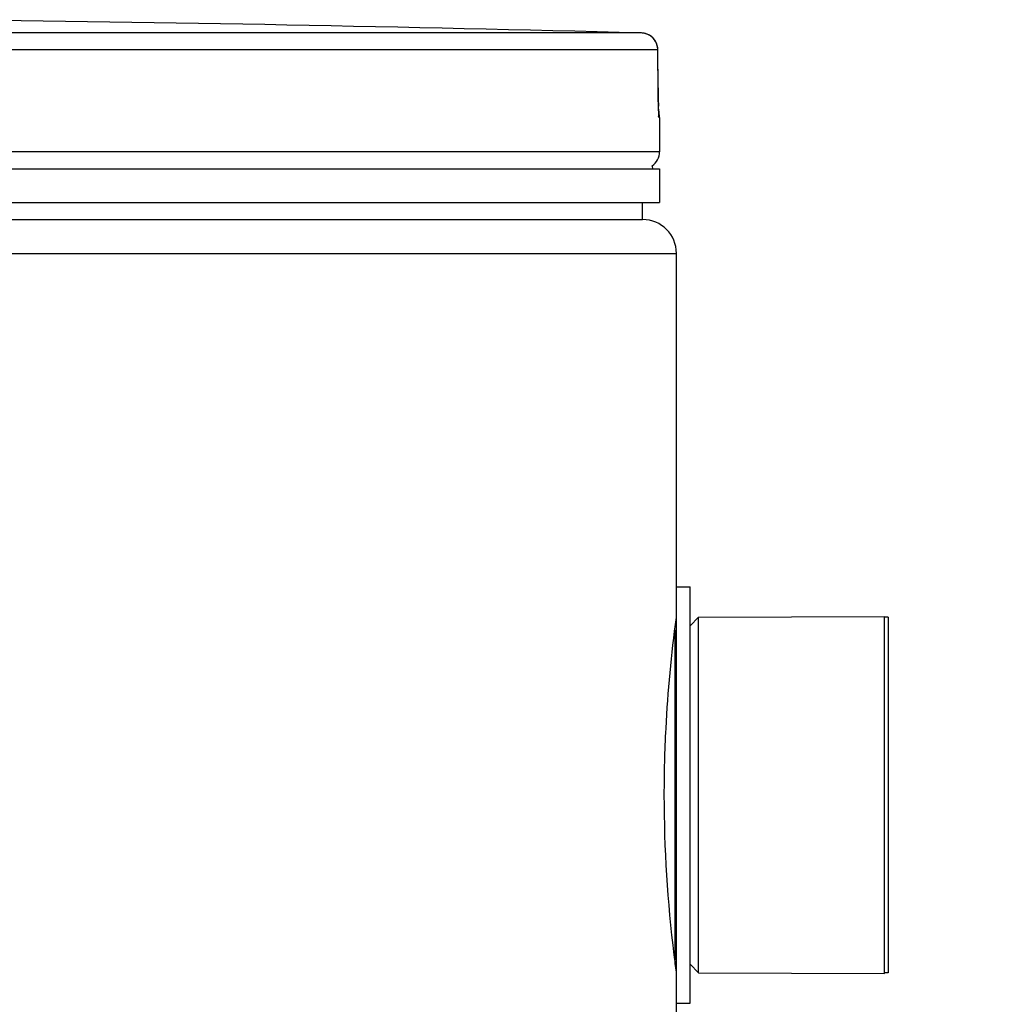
# Model space of a CAD drawing. Header units: millimetres. Extents: x 0 to 420, y 0 to 297.
# Tile 26 of 29: x 294.62 to 298.34, y 219.64 to 223.42. Entities that reach past the tile are written whole.
import ezdxf

# ---------------------------------------------------------------- set-up
doc = ezdxf.new("R2010")
doc.units = ezdxf.units.MM
doc.header["$LTSCALE"] = 23.1
doc.layers.get('0').update_dxf_attribs({"linetype": 'CONTINUOUS'})
doc.layers.add('01_GLOBAL', color=7, linetype='CONTINUOUS')
doc.layers.add('AXES_REF', color=7, linetype='CONTINUOUS')

msp = doc.modelspace()

# ---------------------------------------------------------------- linework, layer by layer
at = {"color": 9, "linetype": 'Continuous'}
for p, q in [((297.0049, 223.3681), (292.3872, 223.3681)), ((297.0681, 223.3031), (292.3905, 223.3031)), ((297.0681, 223.3031), (297.0682, 223.3036)), ((297.069, 223.157), (297.0681, 223.3031)), ((297.069, 223.157), (297.0691, 223.1574)), ((297.0747, 223.0429), (297.0736, 223.0429)), ((297.0747, 222.9114), (287.1947, 222.9114)), ((297.1332, 221.0745), (297.1332, 219.8084))]:
    msp.add_line(p, q, dxfattribs=at)
at = {"color": 7, "linetype": 'Continuous'}
for p, q in [((297.0692, 223.1438), (297.0682, 223.3035)), ((297.0694, 223.1306), (297.0692, 223.1463)), ((297.0697, 223.1185), (297.0694, 223.1333)), ((297.0699, 223.1068), (297.0696, 223.1207)), ((297.0702, 223.0965), (297.0699, 223.1092)), ((297.0705, 223.0888), (297.0702, 223.0984)), ((297.0708, 223.0819), (297.0705, 223.0906)), ((297.0711, 223.0757), (297.0707, 223.0834)), ((297.0713, 223.0702), (297.071, 223.077)), ((297.0718, 223.0618), (297.0711, 223.0741)), ((297.0717, 223.0633), (297.0715, 223.0677)), ((297.072, 223.0598), (297.0717, 223.0633)), ((297.0747, 223.0429), (297.0747, 222.9114)), ((287.1947, 222.8464), (297.0747, 222.8464)), ((297.0487, 222.8464), (297.0487, 222.849)), ((297.0747, 222.8464), (297.0747, 222.7164)), ((287.1947, 222.7164), (297.0747, 222.7164)), ((297.0097, 222.6514), (297.0097, 222.7164)), ((287.2598, 222.6514), (297.0097, 222.6514)), ((297.1397, 219.6419), (297.1397, 221.2409)), ((297.1397, 221.2409), (297.1917, 221.2409)), ((297.1917, 219.6419), (297.1917, 221.2409)), ((297.1917, 221.0914), (297.2242, 221.1239)), ((297.2242, 221.1239), (297.9392, 221.1272)), ((297.2242, 219.7589), (297.2242, 221.1239)), ((297.9392, 219.7557), (297.9392, 221.1272)), ((297.1917, 219.7914), (297.2242, 219.7589)), ((297.2242, 219.7589), (297.9392, 219.7557)), ((297.1397, 219.6419), (297.1917, 219.6419))]:
    msp.add_line(p, q, dxfattribs=at)
msp.add_lwpolyline([(297.0723, 223.0552), (297.0723, 223.055), (297.0724, 223.0543), (297.0724, 223.0539), (297.0724, 223.054), (297.0724, 223.0544), (297.0723, 223.055), (297.0723, 223.0559), (297.0722, 223.057), (297.0721, 223.0583), (297.072, 223.0598)], dxfattribs=at)
msp.add_circle((292.1347, 199.9274), 19.786, dxfattribs=at)
for centre, radius, start, end in [((292.1347, 35.6789), 187.7523, 88.513625, 89.344519), ((297.0032, 223.3031), 0.065, 0.4714, 88.5097), ((297.0097, 223.0429), 0.065, 0, 16.9474), ((297.0097, 222.9114), 0.065, 304.2644, 360), ((297.0318, 222.849), 0.0169, 0, 31.3783)]:
    msp.add_arc(centre, radius, start, end, dxfattribs=at)
at = {"color": 9, "linetype": 'Continuous'}
for centre, radius, start, end in [((297.0032, 223.3063), 0.0618, 80.773, 88.4616), ((297.0029, 223.3038), 0.0643, 79.0843, 80.8147), ((297.0026, 223.3023), 0.0659, 73.5209, 79.0707), ((297.0023, 223.3012), 0.067, 71.9797, 73.5335), ((297.0021, 223.3006), 0.0676, 65.3471, 71.9745), ((297.0023, 223.301), 0.0672, 58.802, 65.3574), ((299.3225, 223.1681), 2.2535, 180.2831, 182.0542)]:
    msp.add_arc(centre, radius, start, end, dxfattribs=at)
msp.add_open_spline([(297.0681, 223.3031), (297.0681, 223.3243), (297.0552, 223.3475), (297.0371, 223.3585)], degree=3, dxfattribs=at)
for points, knots in [([(297.0736, 223.0429), (297.0697, 223.043), (297.0758, 223.0668), (297.0709, 223.0764), (297.0705, 223.0873)], [0, 0, 0, 0, 0.262414, 1, 1, 1, 1]), ([(297.0736, 223.0429), (297.0736, 223.045), (297.0734, 223.049), (297.0728, 223.053), (297.0724, 223.055)], [0, 0, 0, 0, 0.497732, 1, 1, 1, 1])]:
    msp.add_open_spline(points, degree=3, knots=knots, dxfattribs=at)
at = {"color": 7, "linetype": 'Continuous'}
for points, knots in [([(297.093, 220.4414), (297.093, 220.5266), (297.0989, 220.7546), (297.1204, 220.9819), (297.1397, 221.1234)], [0, 0, 0, 0, 0.373604, 1, 1, 1, 1]), ([(297.1395, 219.7608), (297.1365, 219.7828), (297.1073, 220.0083), (297.093, 220.2361), (297.093, 220.4414)], [0, 0, 0, 0, 0.097236, 1, 1, 1, 1])]:
    msp.add_open_spline(points, degree=3, knots=knots, dxfattribs=at)
at = {"layer": '01_GLOBAL', "color": 7, "linetype": 'Continuous'}
for p, q in [((287.2598, 222.6514), (297.0097, 222.6514)), ((297.1397, 221.2409), (297.1397, 222.5214)), ((297.1397, 219.0699), (297.1397, 219.6419))]:
    msp.add_line(p, q, dxfattribs=at)
at = {"layer": '01_GLOBAL', "color": 9, "linetype": 'Continuous'}
msp.add_line((287.1297, 222.5214), (297.1397, 222.5214), dxfattribs=at)
at = {"layer": '01_GLOBAL', "color": 7, "linetype": 'Continuous'}
msp.add_arc((297.0097, 222.5214), 0.13, 0, 90, dxfattribs=at)
at = {"layer": 'AXES_REF', "color": 7, "linetype": 'Continuous'}
for p, q in [((297.9522, 221.1239), (297.9392, 221.1239)), ((297.9522, 221.1239), (297.9522, 219.7589)), ((297.9522, 219.7589), (297.9392, 219.7589))]:
    msp.add_line(p, q, dxfattribs=at)

doc.saveas('drawing.dxf')
